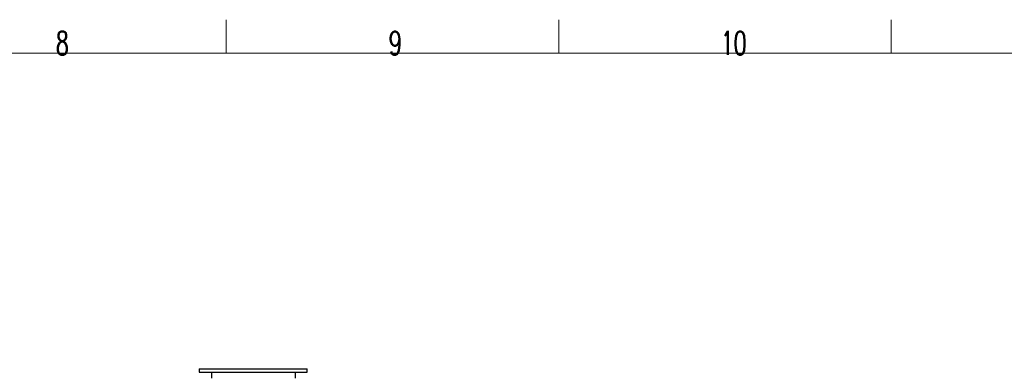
# Model space of a CAD drawing. Header units: inches. Extents: x 0 to 23760, y -13 to 16800.
# Tile 204 of 209: x 14638 to 20560, y 14683 to 16800. Entities that reach past the tile are written whole.
import ezdxf

# ---------------------------------------------------------------- set-up
doc = ezdxf.new("R2010")
doc.units = ezdxf.units.IN
doc.layers.add('210', color=7, linetype='Continuous', true_color=0xffffff)
doc.layers.add('254', color=7, linetype='Continuous', true_color=0xffffff)
doc.styles.add('latin_extended', font='simplex.shx')

msp = doc.modelspace()

# ---------------------------------------------------------------- linework, layer by layer
at = {"layer": '210', "color": 7, "linetype": 'Continuous', "lineweight": 18}
for p, q in [((15880, 16600), (15880, 16800)), ((17880, 16600), (17880, 16800)), ((19880, 16600), (19880, 16800)), ((200, 16600), (23560, 16600))]:
    msp.add_line(p, q, dxfattribs=at)
at = {"layer": '254', "color": 2, "linetype": 'Continuous', "lineweight": 25}
for p, q in [((15717.409, 14704.665), (16367.409, 14704.665)), ((15717.409, 14704.665), (15717.409, 14683.884)), ((16367.409, 14683.884), (16367.409, 14704.665)), ((15717.409, 14683.884), (16367.409, 14683.884)), ((15792.538, 14683.884), (15792.538, 14646.884)), ((16297.058, 14646.884), (16297.058, 14683.884))]:
    msp.add_line(p, q, dxfattribs=at)

# ---------------------------------------------------------------- texts
at = {"layer": '210', "color": 211, "linetype": 'Continuous', "lineweight": 18, "char_height": 140, "attachment_point": 7, "line_spacing_factor": 0.963855, "style": 'latin_extended'}
for s, insert in [('\\W0.6563;8', (14855.328, 16589.303)), ('\\W0.7067;9', (16855.328, 16589.303)), ('\\W0.6453;10', (18855.328, 16589.303))]:
    msp.add_mtext(s, dxfattribs=dict(at, insert=insert))

doc.saveas('drawing.dxf')
